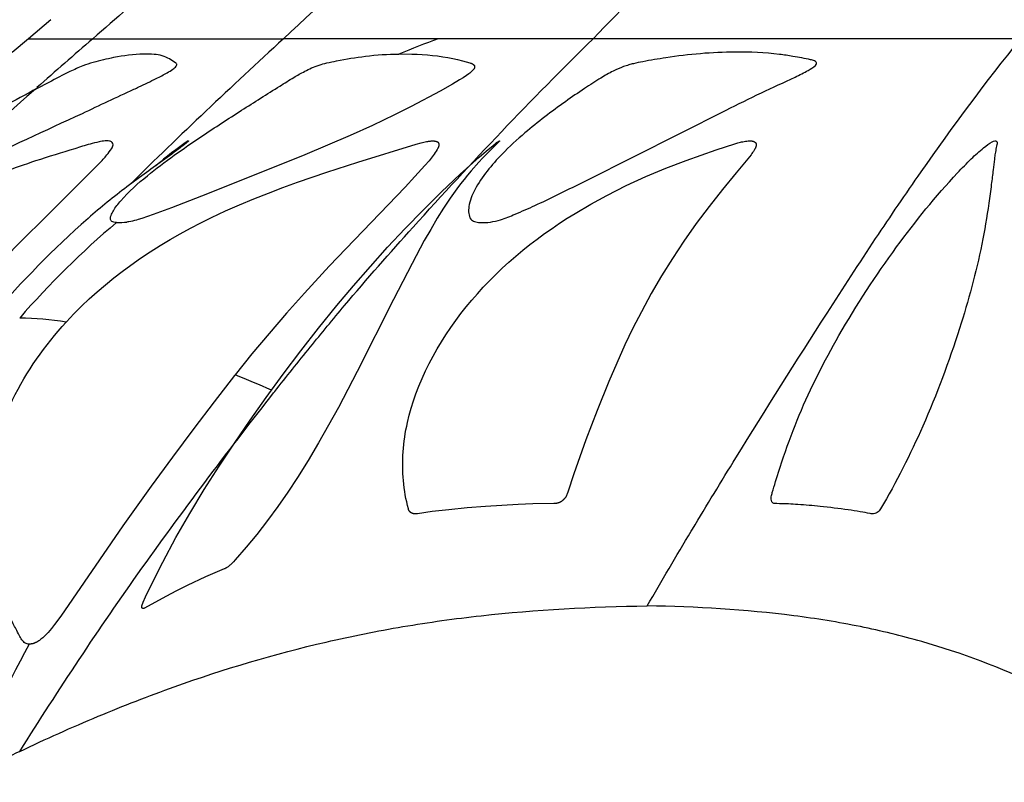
# Model space of a CAD drawing. Header units: millimetres. Extents: x 1250 to 1725, y 0 to 1655.
# Tile 4 of 256: x 1329 to 1376, y 102 to 139. Entities that reach past the tile are written whole.
import ezdxf

# ---------------------------------------------------------------- set-up
doc = ezdxf.new("R2010")
doc.units = ezdxf.units.MM
doc.header["$MEASUREMENT"] = 0
doc.layers.add('Crea2D$visibili$tangenti', color=7, linetype='Continuous', true_color=0x000000)

msp = doc.modelspace()

# ---------------------------------------------------------------- linework, layer by layer
at = {"layer": 'Crea2D$visibili$tangenti'}
for p, q in [((1330.206, 138.541), (1329.138, 137.627)), ((1329.138, 137.627), (1328.367, 136.97)), ((1329.138, 137.627), (1332.225, 137.627)), ((1332.225, 137.627), (1341.366, 137.627)), ((1348.788, 137.627), (1341.366, 137.627)), ((1356.21, 137.627), (1348.788, 137.627)), ((1376.707, 137.627), (1356.21, 137.627)), ((1329.412, 135.164), (1329.378, 135.134))]:
    msp.add_line(p, q, dxfattribs=at)
msp.add_lwpolyline([(1358.808, 110.435, -0.005154), (1360.91, 114.01), (1360.968, 114.107, -0.00258), (1363.054, 117.533, -0.004412), (1367.427, 124.477, -0.003595), (1369.755, 128.042, -0.005847), (1371.934, 131.241, -0.016576), (1376.707, 137.627)], format="xyb", dxfattribs=at)
for points in [[(1346.903, 136.895), (1347.028, 136.896), (1347.523, 136.891), (1347.77, 136.883), (1348.018, 136.871), (1348.264, 136.854), (1348.511, 136.831), (1348.756, 136.803), (1349.001, 136.768), (1349.24, 136.728), (1349.478, 136.681), (1349.715, 136.628), (1349.95, 136.568), (1350.294, 136.47), (1350.339, 136.457), (1350.361, 136.45), (1350.383, 136.442), (1350.393, 136.438), (1350.403, 136.434), (1350.412, 136.43), (1350.421, 136.426), (1350.431, 136.421), (1350.44, 136.416), (1350.444, 136.414), (1350.448, 136.411), (1350.453, 136.408), (1350.457, 136.405), (1350.461, 136.403), (1350.465, 136.4), (1350.469, 136.397), (1350.473, 136.394), (1350.477, 136.39), (1350.481, 136.387), (1350.484, 136.384), (1350.488, 136.38), (1350.491, 136.377), (1350.494, 136.373), (1350.497, 136.369), (1350.5, 136.365), (1350.503, 136.361), (1350.505, 136.359), (1350.506, 136.357), (1350.507, 136.355), (1350.509, 136.353), (1350.51, 136.351), (1350.511, 136.349), (1350.513, 136.346), (1350.514, 136.343), (1350.515, 136.341), (1350.517, 136.338), (1350.518, 136.335), (1350.519, 136.332), (1350.52, 136.329), (1350.521, 136.327), (1350.522, 136.324), (1350.523, 136.321), (1350.524, 136.318), (1350.524, 136.315), (1350.525, 136.312), (1350.526, 136.309), (1350.526, 136.306), (1350.527, 136.303), (1350.527, 136.299), (1350.528, 136.296), (1350.528, 136.293), (1350.529, 136.29), (1350.529, 136.287), (1350.529, 136.284), (1350.529, 136.281), (1350.529, 136.278), (1350.529, 136.275), (1350.529, 136.272), (1350.529, 136.268), (1350.529, 136.265), (1350.528, 136.262), (1350.528, 136.259), (1350.528, 136.256), (1350.527, 136.253), (1350.526, 136.249), (1350.526, 136.246), (1350.525, 136.242), (1350.524, 136.239), (1350.523, 136.235), (1350.522, 136.232), (1350.52, 136.228), (1350.519, 136.225), (1350.518, 136.221), (1350.516, 136.218), (1350.515, 136.214), (1350.513, 136.211), (1350.512, 136.207), (1350.51, 136.204), (1350.506, 136.198), (1350.502, 136.191), (1350.498, 136.185), (1350.494, 136.178), (1350.49, 136.172), (1350.485, 136.166), (1350.481, 136.16), (1350.471, 136.148), (1350.456, 136.13), (1350.441, 136.113), (1350.426, 136.097), (1350.41, 136.081), (1350.394, 136.065), (1350.378, 136.05), (1350.344, 136.021), (1350.296, 135.982), (1350.247, 135.945), (1350.145, 135.872), (1349.978, 135.759), (1349.81, 135.651), (1349.466, 135.443), (1348.877, 135.112), (1347.489, 134.382), (1346.692, 133.981), (1345.631, 133.474), (1344.558, 132.989), (1343.478, 132.522), (1342.392, 132.068), (1340.195, 131.176), (1337.432, 130.08), (1335.995, 129.525), (1335.127, 129.203), (1334.58, 129.015), (1334.403, 128.96), (1334.314, 128.934), (1334.225, 128.91), (1334.135, 128.888), (1334.045, 128.869), (1333.954, 128.852), (1333.908, 128.845), (1333.863, 128.839)], [(1330.947, 124.036), (1330.97, 124.061), (1331.322, 124.435), (1331.685, 124.799), (1332.057, 125.154), (1332.438, 125.498), (1332.828, 125.832), (1333.226, 126.157), (1333.632, 126.472), (1334.046, 126.777), (1334.505, 127.099), (1334.973, 127.41), (1335.448, 127.709), (1335.93, 127.998), (1336.418, 128.277), (1336.911, 128.545), (1337.41, 128.804), (1337.914, 129.053), (1338.586, 129.368), (1339.266, 129.669), (1339.951, 129.956), (1340.641, 130.23), (1341.336, 130.494), (1342.035, 130.748), (1343.44, 131.232), (1344.938, 131.715), (1347.726, 132.568), (1347.965, 132.635), (1348.092, 132.668), (1348.156, 132.683), (1348.22, 132.696), (1348.285, 132.707), (1348.317, 132.712), (1348.35, 132.717), (1348.382, 132.721), (1348.415, 132.724), (1348.447, 132.726), (1348.48, 132.728), (1348.503, 132.728), (1348.526, 132.729), (1348.549, 132.728), (1348.572, 132.727), (1348.595, 132.726), (1348.606, 132.724), (1348.618, 132.723), (1348.629, 132.722), (1348.64, 132.72), (1348.652, 132.718), (1348.663, 132.715), (1348.678, 132.712), (1348.685, 132.71), (1348.693, 132.708), (1348.7, 132.706), (1348.707, 132.703), (1348.714, 132.701), (1348.721, 132.698), (1348.728, 132.695), (1348.731, 132.693), (1348.734, 132.692), (1348.738, 132.69), (1348.741, 132.688), (1348.744, 132.687), (1348.747, 132.685), (1348.75, 132.683), (1348.753, 132.681), (1348.756, 132.679), (1348.759, 132.677), (1348.761, 132.675), (1348.764, 132.672), (1348.767, 132.67), (1348.769, 132.668), (1348.771, 132.666), (1348.773, 132.664), (1348.774, 132.663), (1348.776, 132.661), (1348.777, 132.659), (1348.779, 132.657), (1348.78, 132.656), (1348.781, 132.654), (1348.784, 132.65), (1348.787, 132.646), (1348.789, 132.643), (1348.792, 132.639), (1348.794, 132.635), (1348.796, 132.63), (1348.798, 132.626), (1348.8, 132.622), (1348.802, 132.617), (1348.804, 132.613), (1348.805, 132.609), (1348.807, 132.604), (1348.808, 132.599), (1348.809, 132.595), (1348.81, 132.59), (1348.811, 132.585), (1348.812, 132.58), (1348.813, 132.576), (1348.814, 132.571), (1348.814, 132.566), (1348.815, 132.561), (1348.815, 132.556), (1348.816, 132.551), (1348.816, 132.546), (1348.816, 132.542), (1348.816, 132.537), (1348.816, 132.532), (1348.816, 132.527), (1348.815, 132.52), (1348.815, 132.513), (1348.814, 132.506), (1348.813, 132.499), (1348.812, 132.492), (1348.81, 132.485), (1348.809, 132.479), (1348.807, 132.472), (1348.805, 132.465), (1348.804, 132.459), (1348.801, 132.452), (1348.799, 132.445), (1348.797, 132.439), (1348.794, 132.432), (1348.789, 132.419), (1348.783, 132.406), (1348.777, 132.394), (1348.771, 132.381), (1348.764, 132.369), (1348.75, 132.344), (1348.735, 132.319), (1348.688, 132.243), (1348.638, 132.168), (1348.588, 132.096), (1348.536, 132.024), (1348.442, 131.902), (1348.344, 131.781), (1348.141, 131.545), (1347.671, 131.026), (1347.193, 130.516), (1343.558, 126.719), (1342.368, 125.433), (1341.513, 124.474), (1340.675, 123.501), (1339.854, 122.514), (1339.05, 121.512)], [(1339.05, 121.512), (1339.026, 121.481), (1338.041, 120.214), (1337.069, 118.937), (1336.041, 117.559), (1335.027, 116.171), (1333.671, 114.265), (1330.697, 109.947), (1330.395, 109.536), (1330.245, 109.345), (1330.168, 109.253), (1330.088, 109.162), (1330.047, 109.118), (1330.005, 109.074), (1329.963, 109.031), (1329.92, 108.99), (1329.876, 108.949), (1329.83, 108.909), (1329.784, 108.87), (1329.737, 108.832), (1329.703, 108.806), (1329.668, 108.781), (1329.633, 108.757), (1329.596, 108.733), (1329.578, 108.722), (1329.559, 108.711), (1329.541, 108.701), (1329.522, 108.691), (1329.503, 108.681), (1329.483, 108.672), (1329.464, 108.663), (1329.444, 108.655), (1329.428, 108.648), (1329.412, 108.642), (1329.395, 108.636), (1329.379, 108.631), (1329.362, 108.626), (1329.345, 108.621), (1329.328, 108.617), (1329.311, 108.613), (1329.294, 108.61), (1329.277, 108.607), (1329.26, 108.604), (1329.243, 108.602), (1329.225, 108.601), (1329.208, 108.6), (1329.19, 108.599), (1329.173, 108.599)]]:
    msp.add_lwpolyline(points, dxfattribs=at)
for points in [[(1350.755, 131.956), (1351.082, 132.238), (1351.415, 132.515), (1351.526, 132.602), (1351.583, 132.645), (1351.641, 132.686), (1351.669, 132.705), (1351.684, 132.715), (1351.7, 132.724), (1351.703, 132.726), (1351.706, 132.728), (1351.708, 132.728), (1351.71, 132.729), (1351.711, 132.729), (1351.711, 132.73), (1351.712, 132.73), (1351.713, 132.73), (1351.714, 132.73), (1351.714, 132.731), (1351.714, 132.731), (1351.715, 132.731), (1351.715, 132.731), (1351.715, 132.731), (1351.716, 132.731), (1351.716, 132.731), (1351.716, 132.731), (1351.717, 132.731), (1351.717, 132.731), (1351.717, 132.731), (1351.718, 132.731), (1351.718, 132.731), (1351.718, 132.731), (1351.718, 132.731), (1351.718, 132.731), (1351.718, 132.731), (1351.719, 132.731), (1351.719, 132.731), (1351.719, 132.731), (1351.719, 132.731), (1351.719, 132.731), (1351.719, 132.731), (1351.719, 132.731), (1351.719, 132.731), (1351.72, 132.731), (1351.72, 132.731), (1351.72, 132.731), (1351.72, 132.731), (1351.72, 132.731), (1351.72, 132.731), (1351.72, 132.73), (1351.72, 132.73), (1351.721, 132.73), (1351.721, 132.73), (1351.721, 132.73), (1351.721, 132.73), (1351.721, 132.73), (1351.721, 132.73), (1351.721, 132.73), (1351.721, 132.73), (1351.721, 132.73), (1351.722, 132.73), (1351.722, 132.729), (1351.722, 132.729), (1351.722, 132.729), (1351.722, 132.729), (1351.722, 132.729), (1351.722, 132.729), (1351.722, 132.729), (1351.722, 132.729), (1351.722, 132.729), (1351.722, 132.729), (1351.722, 132.728), (1351.723, 132.728), (1351.723, 132.728), (1351.723, 132.728), (1351.723, 132.727), (1351.723, 132.727), (1351.723, 132.727), (1351.723, 132.727), (1351.723, 132.726), (1351.723, 132.726), (1351.723, 132.726), (1351.723, 132.726), (1351.723, 132.725), (1351.724, 132.725), (1351.724, 132.725), (1351.724, 132.724), (1351.724, 132.724), (1351.724, 132.724), (1351.724, 132.724), (1351.724, 132.723), (1351.724, 132.723), (1351.724, 132.723), (1351.724, 132.722), (1351.724, 132.722), (1351.724, 132.722), (1351.724, 132.721), (1351.724, 132.721), (1351.724, 132.721), (1351.724, 132.72), (1351.724, 132.72), (1351.723, 132.72), (1351.723, 132.719), (1351.723, 132.719), (1351.723, 132.719), (1351.723, 132.718), (1351.723, 132.718), (1351.723, 132.718), (1351.723, 132.718), (1351.723, 132.717), (1351.722, 132.716), (1351.722, 132.716), (1351.722, 132.715), (1351.722, 132.714), (1351.721, 132.714), (1351.721, 132.713), (1351.721, 132.713), (1351.72, 132.712), (1351.72, 132.711), (1351.719, 132.711), (1351.719, 132.71), (1351.718, 132.709), (1351.717, 132.708), (1351.716, 132.707), (1351.715, 132.706), (1351.711, 132.701), (1350.911, 131.898), (1350.728, 131.702), (1350.368, 131.299), (1350.193, 131.094), (1350.022, 130.885), (1349.847, 130.663), (1349.678, 130.437), (1349.512, 130.208), (1349.351, 129.976), (1349.04, 129.504), (1348.742, 129.024), (1348.425, 128.488), (1348.119, 127.946), (1347.529, 126.849), (1346.642, 125.127), (1344.898, 121.666), (1343.999, 119.95), (1343.531, 119.095), (1343.049, 118.248), (1342.552, 117.411), (1342.035, 116.585), (1341.574, 115.885), (1341.095, 115.196), (1340.599, 114.52), (1340.083, 113.859), (1339.581, 113.252), (1339.05, 112.637), (1338.973, 112.552), (1338.916, 112.493), (1338.887, 112.464), (1338.857, 112.436), (1338.827, 112.408), (1338.796, 112.381), (1338.764, 112.355), (1338.732, 112.33), (1338.707, 112.311), (1338.682, 112.294), (1338.657, 112.277), (1338.631, 112.261), (1338.617, 112.253), (1338.604, 112.245), (1338.591, 112.238), (1338.577, 112.231), (1338.563, 112.224), (1338.549, 112.218), (1338.535, 112.212), (1338.521, 112.206), (1337.629, 111.824), (1336.75, 111.415), (1336.233, 111.157), (1335.72, 110.89), (1334.697, 110.323), (1334.69, 110.319), (1334.687, 110.318), (1334.683, 110.316), (1334.68, 110.315), (1334.677, 110.313), (1334.673, 110.312), (1334.669, 110.311), (1334.668, 110.31), (1334.666, 110.31), (1334.664, 110.309), (1334.662, 110.309), (1334.66, 110.308), (1334.658, 110.308), (1334.657, 110.308), (1334.655, 110.307), (1334.652, 110.307), (1334.65, 110.307), (1334.647, 110.306), (1334.645, 110.306), (1334.642, 110.306), (1334.64, 110.306), (1334.637, 110.306), (1334.635, 110.306), (1334.632, 110.307), (1334.63, 110.307), (1334.627, 110.307), (1334.626, 110.307), (1334.625, 110.308), (1334.624, 110.308), (1334.623, 110.308), (1334.622, 110.308), (1334.62, 110.309), (1334.619, 110.309), (1334.618, 110.309), (1334.617, 110.31), (1334.616, 110.31), (1334.615, 110.311), (1334.614, 110.311), (1334.612, 110.312), (1334.611, 110.312), (1334.61, 110.313), (1334.609, 110.314), (1334.608, 110.314), (1334.607, 110.315), (1334.606, 110.316), (1334.605, 110.316), (1334.604, 110.317), (1334.603, 110.318), (1334.602, 110.319), (1334.601, 110.32), (1334.6, 110.321), (1334.599, 110.321), (1334.598, 110.322), (1334.597, 110.323), (1334.596, 110.324), (1334.596, 110.325), (1334.595, 110.326), (1334.594, 110.327), (1334.593, 110.328), (1334.592, 110.329), (1334.592, 110.33), (1334.591, 110.331), (1334.59, 110.333), (1334.59, 110.334), (1334.589, 110.335), (1334.588, 110.336), (1334.587, 110.338), (1334.586, 110.341), (1334.585, 110.343), (1334.584, 110.346), (1334.583, 110.348), (1334.582, 110.351), (1334.581, 110.354), (1334.581, 110.356), (1334.58, 110.359), (1334.579, 110.362), (1334.579, 110.364), (1334.578, 110.367), (1334.578, 110.37), (1334.577, 110.373), (1334.577, 110.376), (1334.576, 110.381), (1334.576, 110.386), (1334.576, 110.39), (1334.576, 110.395), (1334.576, 110.399), (1334.576, 110.403), (1334.576, 110.408), (1334.576, 110.412), (1334.577, 110.417), (1334.577, 110.421), (1334.578, 110.425), (1334.578, 110.43), (1334.579, 110.434), (1334.581, 110.443), (1334.583, 110.451), (1334.585, 110.46), (1334.587, 110.468), (1334.59, 110.477), (1334.593, 110.485), (1334.598, 110.502), (1334.605, 110.518), (1334.641, 110.609), (1334.755, 110.865), (1335.273, 111.941), (1335.577, 112.536), (1336.212, 113.712), (1336.879, 114.871), (1337.572, 116.014), (1338.283, 117.134), (1339.015, 118.242), (1339.765, 119.337), (1340.532, 120.42), (1341.355, 121.545), (1342.194, 122.657), (1343.053, 123.754), (1343.93, 124.836), (1344.724, 125.781), (1345.534, 126.712), (1346.361, 127.628), (1347.204, 128.529), (1348.065, 129.413), (1348.944, 130.28), (1349.84, 131.127)], [(1347.357, 115.081), (1347.314, 115.249), (1347.274, 115.417), (1347.239, 115.586), (1347.207, 115.756), (1347.178, 115.926), (1347.154, 116.097), (1347.133, 116.269), (1347.115, 116.44), (1347.102, 116.613), (1347.091, 116.785), (1347.085, 116.958), (1347.081, 117.131), (1347.081, 117.304), (1347.085, 117.476), (1347.092, 117.649), (1347.103, 117.821), (1347.117, 117.999), (1347.135, 118.176), (1347.156, 118.353), (1347.18, 118.529), (1347.208, 118.705), (1347.239, 118.88), (1347.274, 119.055), (1347.311, 119.229), (1347.395, 119.575), (1347.49, 119.919), (1347.596, 120.259), (1347.713, 120.596), (1347.855, 120.968), (1348.009, 121.335), (1348.174, 121.698), (1348.35, 122.055), (1348.536, 122.408), (1348.733, 122.755), (1348.938, 123.096), (1349.152, 123.433), (1349.384, 123.776), (1349.624, 124.114), (1349.873, 124.446), (1350.129, 124.771), (1350.394, 125.091), (1350.665, 125.403), (1350.944, 125.71), (1351.23, 126.01), (1351.539, 126.319), (1351.855, 126.621), (1352.178, 126.916), (1352.507, 127.204), (1352.843, 127.484), (1353.184, 127.758), (1353.532, 128.024), (1353.884, 128.284), (1354.242, 128.536), (1354.604, 128.782), (1354.972, 129.021), (1355.343, 129.254), (1356.098, 129.699), (1356.867, 130.118), (1357.33, 130.356), (1357.797, 130.584), (1358.742, 131.017), (1359.702, 131.418), (1360.673, 131.79), (1362.11, 132.294), (1363.001, 132.59), (1363.147, 132.633), (1363.27, 132.665), (1363.332, 132.679), (1363.394, 132.692), (1363.457, 132.704), (1363.519, 132.713), (1363.582, 132.721), (1363.645, 132.727), (1363.69, 132.73), (1363.713, 132.731), (1363.735, 132.731), (1363.758, 132.731), (1363.78, 132.73), (1363.791, 132.729), (1363.803, 132.728), (1363.814, 132.727), (1363.825, 132.725), (1363.833, 132.724), (1363.842, 132.722), (1363.85, 132.721), (1363.858, 132.719), (1363.866, 132.717), (1363.874, 132.715), (1363.882, 132.713), (1363.89, 132.71), (1363.898, 132.708), (1363.906, 132.705), (1363.913, 132.702), (1363.921, 132.698), (1363.928, 132.695), (1363.936, 132.691), (1363.943, 132.687), (1363.946, 132.685), (1363.95, 132.683), (1363.955, 132.679), (1363.961, 132.675), (1363.966, 132.672), (1363.971, 132.668), (1363.976, 132.663), (1363.981, 132.659), (1363.983, 132.657), (1363.985, 132.655), (1363.988, 132.652), (1363.99, 132.65), (1363.992, 132.647), (1363.994, 132.645), (1363.996, 132.643), (1363.998, 132.64), (1364, 132.638), (1364.002, 132.635), (1364.004, 132.632), (1364.006, 132.63), (1364.007, 132.627), (1364.009, 132.624), (1364.011, 132.621), (1364.012, 132.619), (1364.014, 132.616), (1364.015, 132.613), (1364.016, 132.61), (1364.018, 132.607), (1364.018, 132.605), (1364.019, 132.602), (1364.02, 132.6), (1364.021, 132.597), (1364.022, 132.595), (1364.022, 132.593), (1364.024, 132.588), (1364.025, 132.583), (1364.026, 132.577), (1364.027, 132.572), (1364.027, 132.567), (1364.028, 132.562), (1364.028, 132.557), (1364.028, 132.551), (1364.029, 132.546), (1364.029, 132.541), (1364.028, 132.536), (1364.028, 132.53), (1364.028, 132.525), (1364.027, 132.519), (1364.027, 132.512), (1364.026, 132.506), (1364.025, 132.499), (1364.024, 132.493), (1364.022, 132.487), (1364.021, 132.48), (1364.02, 132.474), (1364.018, 132.468), (1364.016, 132.462), (1364.013, 132.45), (1364.009, 132.438), (1364.004, 132.426), (1364, 132.416), (1363.996, 132.407), (1363.988, 132.388), (1363.979, 132.369), (1363.97, 132.351), (1363.96, 132.333), (1363.95, 132.315), (1363.928, 132.279), (1363.893, 132.225), (1363.857, 132.172), (1363.82, 132.12), (1363.782, 132.069), (1363.624, 131.867), (1363.071, 131.196), (1362.415, 130.399), (1361.775, 129.588), (1361.156, 128.761), (1360.561, 127.918), (1360.016, 127.095), (1359.496, 126.258), (1358.999, 125.405), (1358.526, 124.54), (1358.12, 123.751), (1357.734, 122.952), (1357.342, 122.079), (1356.969, 121.199), (1356.406, 119.8), (1355.869, 118.39), (1355.286, 116.766), (1354.998, 115.892), (1354.966, 115.802), (1354.952, 115.768), (1354.945, 115.751), (1354.938, 115.734), (1354.931, 115.718), (1354.923, 115.701), (1354.914, 115.685), (1354.905, 115.669), (1354.9, 115.661), (1354.895, 115.652), (1354.885, 115.636), (1354.873, 115.621), (1354.862, 115.605), (1354.85, 115.59), (1354.837, 115.575), (1354.824, 115.561), (1354.811, 115.546), (1354.8, 115.535), (1354.789, 115.523), (1354.777, 115.512), (1354.766, 115.501), (1354.754, 115.491), (1354.741, 115.481), (1354.729, 115.47), (1354.716, 115.461), (1354.706, 115.453), (1354.695, 115.445), (1354.684, 115.437), (1354.672, 115.43), (1354.661, 115.423), (1354.649, 115.416), (1354.638, 115.41), (1354.626, 115.403), (1354.614, 115.397), (1354.601, 115.392), (1354.589, 115.386), (1354.577, 115.381), (1354.564, 115.376), (1354.551, 115.372), (1354.538, 115.368), (1354.526, 115.364), (1354.511, 115.36), (1354.497, 115.357), (1354.482, 115.354), (1354.468, 115.351), (1354.453, 115.349), (1354.438, 115.347), (1354.409, 115.344), (1354.364, 115.34), (1354.32, 115.338), (1353.316, 115.32), (1352.611, 115.294), (1351.831, 115.254), (1351.051, 115.202), (1350.168, 115.131), (1349.286, 115.045), (1348.497, 114.954), (1347.792, 114.854), (1347.762, 114.85), (1347.747, 114.849), (1347.731, 114.848), (1347.714, 114.847), (1347.697, 114.846), (1347.68, 114.846), (1347.662, 114.847), (1347.645, 114.848), (1347.637, 114.849), (1347.628, 114.85), (1347.62, 114.851), (1347.611, 114.852), (1347.603, 114.853), (1347.594, 114.855), (1347.586, 114.857), (1347.578, 114.858), (1347.569, 114.861), (1347.561, 114.863), (1347.553, 114.865), (1347.545, 114.868), (1347.537, 114.871), (1347.53, 114.874), (1347.522, 114.877), (1347.514, 114.88), (1347.507, 114.884), (1347.5, 114.888), (1347.492, 114.892), (1347.485, 114.896), (1347.478, 114.901), (1347.471, 114.906), (1347.466, 114.91), (1347.461, 114.914), (1347.456, 114.918), (1347.451, 114.922), (1347.446, 114.927), (1347.441, 114.931), (1347.436, 114.936), (1347.432, 114.941), (1347.427, 114.946), (1347.423, 114.951), (1347.418, 114.956), (1347.414, 114.962), (1347.41, 114.967), (1347.406, 114.972), (1347.402, 114.978), (1347.398, 114.984), (1347.395, 114.989), (1347.391, 114.995), (1347.388, 115.001), (1347.385, 115.007), (1347.382, 115.013), (1347.379, 115.019), (1347.376, 115.025), (1347.373, 115.031), (1347.371, 115.037), (1347.368, 115.043), (1347.366, 115.05), (1347.364, 115.056), (1347.362, 115.062), (1347.36, 115.069), (1347.358, 115.075)]]:
    msp.add_lwpolyline(points, close=True, dxfattribs=at)
for centre, radius, start, end in [((1567.529, -66.773), 293.999, 133.55252, 135.95344), ((1554.077, -90.998), 312.275, 131.49591, 132.93498), ((1546.164, -106.477), 324.588, 130.45383, 131.23217), ((1551.959, -116.215), 335.737, 130.88052, 131.48821), ((1548.639, -88.097), 306.454, 132.56001, 134.46146), ((1369.614, 81.194), 60.153, 110.25569, 112.18177), ((1534.4, -96.438), 309.289, 131.52011, 132.75265), ((1322.413, 146.996), 13.727, 298.8024, 301.341), ((1348.732, 115.513), 20.946, 124.7371, 130.0895), ((1361.394, 95.757), 43.344, 130.2929, 138.9239), ((1333.485, 131.785), 2.97, 267.6797, 277.3112), ((1328.63, 110.792), 13.444, 80.077, 89.6152), ((1306.816, 42.55), 85.289, 66.52422, 67.79357), ((1623.801, -46.616), 333.013, 152.21888, 153.49976), ((1368.064, 21.407), 90.991, 115.61359, 117.69343)]:
    msp.add_arc(centre, radius, start, end, dxfattribs=at)
for points, knots in [([(1340.945, 120.712), (1341.506, 121.428), (1342.615, 122.806), (1344.795, 125.463), (1349.221, 130.481), (1353.24, 134.709), (1356.21, 137.627)], [0, 0, 0, 0, 2.728255, 5.308143, 10.308457, 22.799815, 22.799815, 22.799815, 22.799815]), ([(1320.321, 128.839), (1320.261, 128.827), (1320.16, 128.812), (1320.03, 128.811), (1319.936, 128.835), (1319.917, 128.939), (1320.014, 129.065), (1320.239, 129.344), (1320.96, 130.013), (1322.361, 131.049), (1324.491, 132.413), (1327.13, 133.941), (1329.401, 135.167), (1330.989, 135.988), (1331.695, 136.32), (1332.398, 136.541), (1333.367, 136.766), (1334.182, 136.883), (1334.668, 136.894), (1334.833, 136.897), (1335.132, 136.894), (1335.551, 136.825), (1335.895, 136.673), (1336.111, 136.522), (1336.242, 136.438), (1336.258, 136.366), (1336.196, 136.267), (1336.035, 136.142), (1335.713, 135.948), (1335.168, 135.669), (1334.633, 135.41), (1333.449, 134.858), (1330.78, 133.604), (1327.049, 131.894), (1323.854, 130.394), (1322.148, 129.596), (1321.425, 129.268), (1320.898, 129.034), (1320.577, 128.907), (1320.394, 128.852), (1320.321, 128.839)], [0, 0, 0, 0, 0.185461, 0.306105, 0.388127, 0.456371, 0.596982, 0.836096, 1.5499, 3.524796, 6.072185, 9.125711, 12.675932, 13.812591, 14.49043, 15.011717, 16.020762, 17.475254, 17.475254, 17.475254, 17.970023, 18.373096, 18.743473, 19.087855, 19.163521, 19.207364, 19.285672, 19.504355, 19.816789, 20.410257, 21.340113, 21.602441, 24.328587, 30.18707, 33.915012, 34.916708, 35.836613, 36.29717, 36.647235, 36.869898, 36.869898, 36.869898, 36.869898]), ([(1333.364, 128.817), (1333.318, 128.82), (1333.242, 128.825), (1333.111, 128.864), (1333.047, 129.003), (1333.112, 129.189), (1333.257, 129.485), (1333.798, 130.168), (1335.196, 131.402), (1337.18, 132.792), (1339.325, 134.182), (1340.8, 135.112), (1341.806, 135.742), (1342.314, 136.034), (1342.718, 136.235), (1343.072, 136.372), (1343.475, 136.475), (1344.214, 136.628), (1345.363, 136.82), (1346.366, 136.895), (1346.903, 136.895)], [0, 0, 0, 0, 0.138265, 0.231296, 0.394043, 0.553888, 0.79587, 1.392658, 3.14782, 6.380946, 8.649289, 10.820294, 11.6114, 12.209967, 12.576723, 12.96382, 13.347817, 13.824275, 15.22797, 16.838255, 16.838255, 16.838255, 16.838255]), ([(1363.024, 136.988), (1363.732, 136.997), (1364.659, 136.954), (1365.861, 136.776), (1366.419, 136.666), (1366.802, 136.59), (1366.914, 136.521), (1366.934, 136.418), (1366.793, 136.263), (1366.442, 136.061), (1365.571, 135.63), (1364.243, 135.03), (1360.776, 133.299), (1357.176, 131.467), (1353.804, 129.798), (1352.562, 129.249), (1351.703, 128.891), (1351.123, 128.796), (1350.79, 128.817), (1350.7, 128.823), (1350.534, 128.834), (1350.303, 128.978), (1350.233, 129.268), (1350.255, 129.754), (1350.547, 130.472), (1351.112, 131.295), (1351.93, 132.211), (1353.163, 133.341), (1354.513, 134.365), (1355.748, 135.212), (1356.508, 135.707), (1357.128, 136.061), (1357.576, 136.264), (1357.905, 136.369), (1358.215, 136.453), (1358.811, 136.568), (1360.428, 136.85), (1361.912, 136.981), (1363.024, 136.988)], [0, 0, 0, 0, 2.122754, 2.778953, 3.641733, 3.829047, 3.949476, 4.017806, 4.126005, 4.538341, 5.24853, 7.031149, 8.913355, 16.868999, 19.155329, 20.195844, 20.945378, 21.939718, 21.939718, 21.939718, 22.211309, 22.433358, 22.716625, 23.051072, 23.904756, 24.987702, 26.061965, 27.56748, 30.011018, 31.132455, 32.061652, 32.733814, 33.27098, 33.535287, 33.768416, 34.235775, 35.354974, 38.692511, 38.692511, 38.692511, 38.692511]), ([(1314.526, 121.837), (1315.621, 123.258), (1318.092, 125.807), (1322.643, 128.982), (1326.559, 130.754), (1329.577, 131.815), (1330.979, 132.231), (1331.989, 132.554), (1332.477, 132.673), (1332.785, 132.734), (1333.003, 132.729), (1333.164, 132.679), (1333.222, 132.511), (1333.092, 132.3), (1332.87, 132.007), (1332.451, 131.556), (1330.328, 129.445), (1326.966, 126.118), (1323.89, 122.933), (1322.576, 121.536), (1320.764, 119.609), (1318.257, 116.816), (1315.104, 112.862), (1313.493, 110.687), (1312.454, 109.302), (1312.108, 108.92), (1311.889, 108.724), (1311.704, 108.613), (1311.523, 108.588), (1311.379, 108.682), (1311.302, 108.838), (1311.231, 109.042), (1311.162, 109.343), (1310.929, 110.101), (1310.676, 112.039), (1310.989, 115.124), (1312.359, 118.69), (1313.753, 120.83), (1314.526, 121.837)], [0, 0, 0, 0, 5.378172, 10.596081, 16.578582, 18.222532, 20.196575, 20.961549, 21.406985, 21.699921, 21.903338, 22.054068, 22.186665, 22.382677, 22.755559, 23.312732, 24.216315, 31.742894, 37.498505, 37.498505, 37.498505, 45.433729, 48.749658, 52.668474, 53.553381, 53.943789, 54.212682, 54.432121, 54.584612, 54.741875, 54.914901, 55.100543, 55.391176, 55.837737, 57.478523, 61.225958, 65.046509, 68.856123, 68.856123, 68.856123, 68.856123]), ([(1336.81, 132.729), (1336.808, 132.722), (1336.798, 132.708), (1336.747, 132.661), (1336.561, 132.506), (1335.796, 131.926), (1334.723, 131.18), (1333.181, 130.019), (1330.598, 127.858), (1328.561, 125.689), (1327.127, 124.068)], [0, 0, 0, 0, 0.011558, 0.051685, 0.208164, 0.736473, 2.934168, 4.127166, 6.530141, 13.031297, 13.031297, 13.031297, 13.031297]), ([(1369.989, 115.081), (1370.749, 116.361), (1372.164, 119.187), (1373.761, 123.455), (1374.742, 127.054), (1375.136, 129.386), (1375.293, 130.577), (1375.381, 131.283), (1375.434, 131.733), (1375.469, 132.038), (1375.509, 132.272), (1375.553, 132.472), (1375.585, 132.621), (1375.584, 132.717), (1375.455, 132.741), (1375.234, 132.632), (1374.848, 132.349), (1374.304, 131.837), (1373.896, 131.425), (1373.682, 131.196), (1372.63, 130.078), (1370.602, 127.564), (1368.062, 123.665), (1366.314, 120.258), (1365.423, 117.864), (1365.024, 116.619), (1364.833, 115.978), (1364.74, 115.658), (1364.747, 115.47), (1364.832, 115.351), (1364.926, 115.339), (1365.167, 115.327), (1365.54, 115.327), (1366.231, 115.283), (1367.192, 115.199), (1368.187, 115.076), (1368.986, 114.958), (1369.365, 114.887), (1369.636, 114.833), (1369.839, 114.88), (1369.948, 115.014), (1369.989, 115.081)], [0, 0, 0, 0, 4.462778, 9.467335, 13.655248, 15.640458, 16.553291, 17.262968, 17.774069, 17.912069, 18.183479, 18.486704, 18.526152, 18.643954, 18.734565, 18.871512, 19.373254, 20.169487, 21.111122, 21.111122, 21.111122, 25.714124, 30.786756, 35.053894, 37.182667, 38.436756, 38.980065, 39.187097, 39.438884, 39.519371, 39.613471, 39.697999, 40.259422, 40.716778, 41.784033, 43.146497, 43.72671, 44.205165, 44.304793, 44.556398, 44.796229, 44.796229, 44.796229, 44.796229]), ([(1329.173, 108.599), (1329.107, 108.598), (1328.969, 108.643), (1328.813, 108.811), (1328.688, 109.05), (1328.506, 109.396), (1328.003, 110.335), (1327.206, 112.605), (1326.883, 116.277), (1328.223, 120.518), (1329.931, 122.917), (1330.947, 124.036)], [0, 0, 0, 0, 0.197918, 0.418545, 0.675642, 1.002001, 1.595567, 3.859047, 8.212726, 12.446174, 16.977101, 16.977101, 16.977101, 16.977101]), ([(1328.729, 103.456), (1330.601, 106.444), (1333.442, 110.737), (1337.813, 116.68), (1339.942, 119.439), (1340.927, 120.689), (1340.945, 120.712)], [-6.095402, -6.095402, -6.095402, -6.095402, -5.597772, -5.348958, -5.100143, -5.095402, -5.095402, -5.095402, -5.095402]), ([(1328.729, 103.456), (1329.965, 104.05), (1332.41, 105.143), (1337.262, 107.036), (1342.148, 108.485), (1347.095, 109.477), (1352.224, 110.19), (1356.146, 110.392), (1358.808, 110.435)], [0, 0, 0, 0, 4.115996, 8.029439, 15.622091, 19.37882, 23.15922, 31.146812, 31.146812, 31.146812, 31.146812]), ([(1383.127, 103.456), (1382.232, 104.049), (1380.414, 105.16), (1376.756, 107.087), (1372.939, 108.53), (1368.962, 109.492), (1364.58, 110.199), (1361.154, 110.391), (1358.808, 110.435)], [0, 0, 0, 0, 3.219204, 6.391717, 12.391912, 15.42089, 18.657141, 25.697073, 25.697073, 25.697073, 25.697073])]:
    msp.add_open_spline(points, degree=3, knots=knots, dxfattribs=at)

doc.saveas('drawing.dxf')
